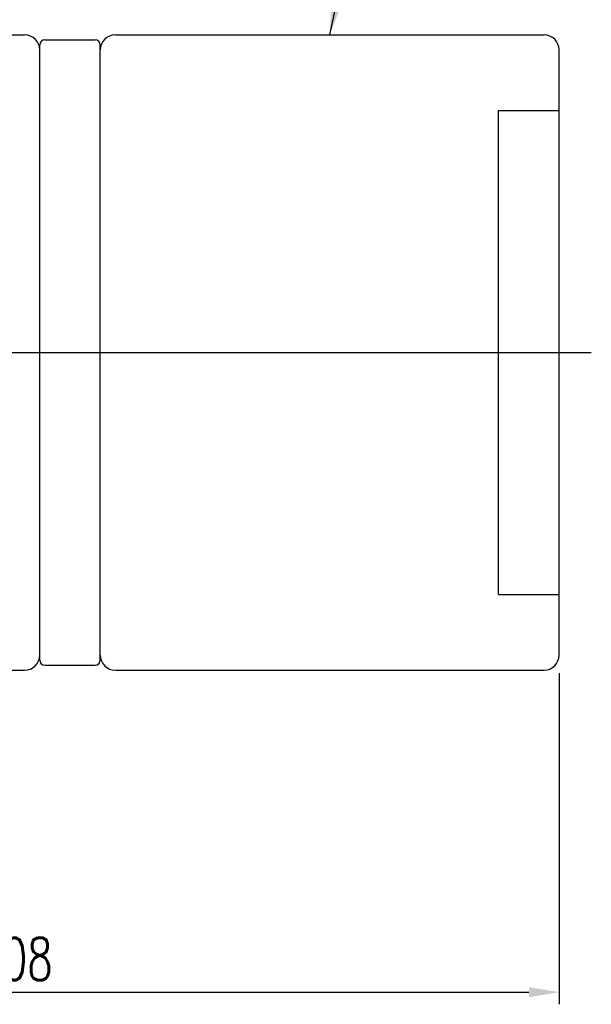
# Model space of a CAD drawing. Extents: x -178 to 287, y 74 to 351.
# Tile 47 of 48: x 230 to 287, y 74 to 172. Entities that reach past the tile are written whole.
import ezdxf

# ---------------------------------------------------------------- set-up
doc = ezdxf.new("R2010")
doc.units = 0
doc.header["$LTSCALE"] = 3
doc.header["$MEASUREMENT"] = 0
doc.layers.get('DEFPOINTS').update_dxf_attribs({"linetype": 'CONTINUOUS'})
doc.layers.add('DIM', color=4, linetype='CONTINUOUS')
doc.styles.add('DIM-7', font='SIMPLEX.shx', dxfattribs={"width": 0.7, "bigfont": 'chineset.shx'})
doc.dimstyles.new('CNS', dxfattribs={"dimtxt": 3.5, "dimasz": 2.5, "dimexe": 1, "dimexo": 1.5, "dimgap": 0.09, "dimtad": 0, "dimdsep": 46, "dimtxsty": 'DIM-7', "dimcen": 0.09, "dimclrd": 1, "dimclre": 1, "dimclrt": 4, "dimadec": 0, "dimazin": 0, "dimtfac": 1, "dimtix": 1, "dimtmove": 2, "dimatfit": 3, "dimfxl": 1, "dimtvp": 0.971429, "dimtolj": 1, "dimarcsym": 0})

# ---------------------------------------------------------------- blocks, each defined once
blk = doc.blocks.new('*D5')
at = {"layer": 'DEFPOINTS', "color": 0, "linetype": 'Continuous', "transparency": 16777216}
for p in [(283.663, 108.575), (175.663, 93.575), (283.663, 75.146)]:
    blk.add_point(p, dxfattribs=at)
at = {"layer": 'DIM', "color": 7, "linetype": 'Continuous', "lineweight": -2, "transparency": 16777216}
for p, q in [((283.663, 106.775), (283.663, 73.946)), ((175.663, 91.775), (175.663, 73.946)), ((178.663, 75.146), (280.663, 75.146))]:
    blk.add_line(p, q, dxfattribs=at)
at = {"layer": 'DIM', "color": 7, "linetype": 'Continuous', "transparency": 16777216}
for points in [[(178.663, 75.646), (178.663, 74.646), (175.663, 75.146)], [(280.663, 75.646), (280.663, 74.646), (283.663, 75.146)]]:
    blk.add_solid(points, dxfattribs=at)
at = {"layer": 'DIM', "color": 7, "linetype": 'Continuous', "transparency": 16777216, "insert": (229.663, 78.446), "char_height": 4.2, "attachment_point": 5, "style": 'DIM-7'}
blk.add_mtext('\\A1;108', dxfattribs=at)

msp = doc.modelspace()

# ---------------------------------------------------------------- linework, layer by layer
at = {"layer": 'DIM', "color": 7, "linetype": 'Continuous'}
for p, q in [((189.663, 170.075), (230.663, 170.075)), ((239.663, 170.075), (282.163, 170.075)), ((232.163, 108.075), (232.163, 169.075)), ((232.663, 169.575), (237.663, 169.575)), ((238.163, 108.075), (238.163, 169.075)), ((232.163, 108.575), (232.163, 168.575)), ((238.163, 108.575), (238.163, 168.575)), ((283.663, 108.575), (283.663, 168.575)), ((277.663, 162.575), (283.663, 162.575)), ((277.663, 114.575), (277.663, 162.575)), ((170.584, 138.575), (286.852, 138.575)), ((277.663, 114.575), (283.663, 114.575)), ((232.663, 107.575), (237.663, 107.575)), ((189.663, 107.075), (230.663, 107.075)), ((239.663, 107.075), (282.163, 107.075))]:
    msp.add_line(p, q, dxfattribs=at)
for centre, radius, start, end in [((230.663, 168.575), 1.5, 0, 90), ((239.663, 168.575), 1.5, 90, 180), ((282.163, 168.575), 1.5, 0, 90), ((232.663, 169.075), 0.5, 90, 180), ((237.663, 169.075), 0.5, 0, 90), ((230.663, 108.575), 1.5, 270, 0), ((239.663, 108.575), 1.5, 180, 270), ((282.163, 108.575), 1.5, 270, 0), ((232.663, 108.075), 0.5, 180, 270), ((237.663, 108.075), 0.5, 270, 0)]:
    msp.add_arc(centre, radius, start, end, dxfattribs=at)

# ---------------------------------------------------------------- dimensions: what is measured, and where the dimension line sits
dim = msp.add_linear_dim(base=(283.663, 75.146), p1=(175.663, 93.575), p2=(283.663, 108.575), dimstyle='CNS', override={"dimscale": 1.2, "dimgap": 1, "dimtad": 1, "dimclrd": 7, "dimclre": 7, "dimclrt": 7, "dimtmove": 0}, dxfattribs=at)
dim.commit()
dim.dimension.update_dxf_attribs({"geometry": '*D5', "text_midpoint": (229.663, 78.446)})

# ---------------------------------------------------------------- leaders
at = {"layer": 'DIM', "color": 7, "linetype": 'Continuous', "annotation_type": 0, "has_hookline": 1, "hookline_direction": 0, "text_width": 7.42}
msp.add_leader([(260.913, 170.075), (262.508, 177.407), (265.508, 177.407)], dimstyle='CNS', override={"dimscale": 1.2, "dimgap": 1, "dimtad": 1, "dimclrd": 7, "dimclre": 7, "dimclrt": 7, "dimtmove": 0}, dxfattribs=at)

doc.saveas('drawing.dxf')
